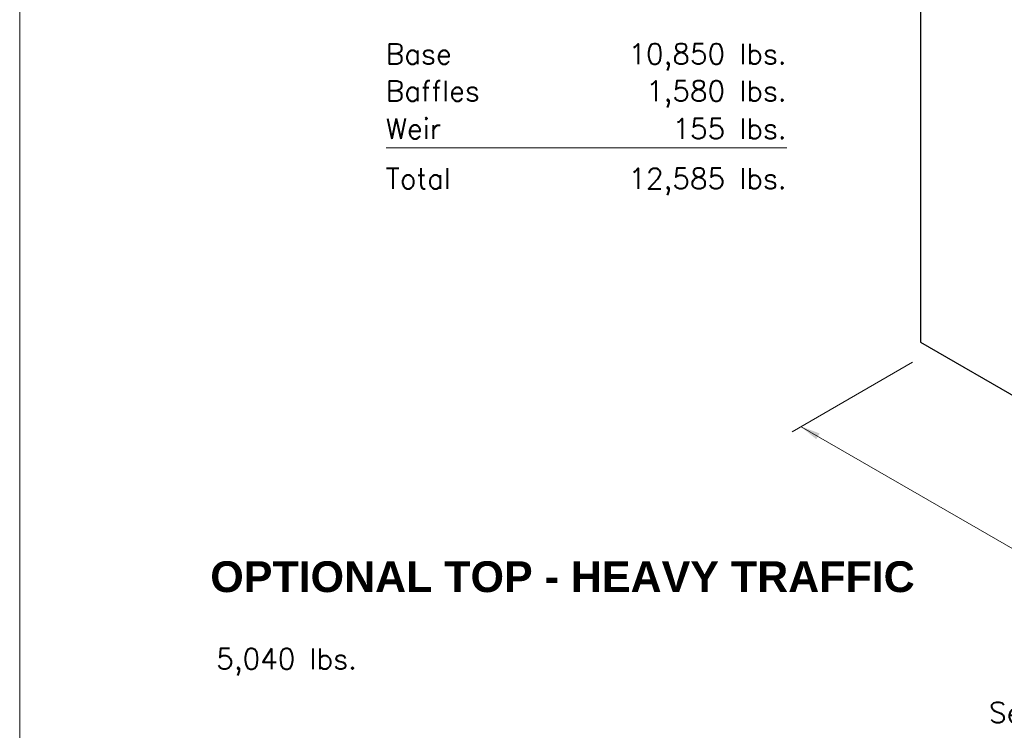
# Model space of a CAD drawing. Header units: inches. Extents: x -68 to 682, y 27 to 463.
# Tile 163 of 165: x 410 to 506, y 154 to 223. Entities that reach past the tile are written whole.
import ezdxf
from ezdxf.enums import TextEntityAlignment as Align

# ---------------------------------------------------------------- set-up
doc = ezdxf.new("R2010")
doc.units = ezdxf.units.IN
doc.header["$LTSCALE"] = 0.5
doc.header["$MEASUREMENT"] = 0
doc.layers.get('Defpoints').update_dxf_attribs({"color": 90, "lineweight": 9})
for name, color, linetype, lineweight in [('Concrete-Thick', 7, 'Continuous', 25), ('Dimensions', 7, 'Continuous', 15), ('Text+Leaders', 7, 'Continuous', 15)]:
    doc.layers.add(name, color=color, linetype=linetype, lineweight=lineweight)
doc.styles.add('OLDCASTLE', font='simplex.shx')
doc.styles.add('ViewTitles', font='arialbd.ttf')

# ---------------------------------------------------------------- blocks, each defined once
blk = doc.blocks.new('CB')
at = {"layer": 'Defpoints'}
blk.add_lwpolyline([(4.25, -0.5391), (-4.25, -0.5391), (-4.25, 10.4609), (4.25, 10.4609)], close=True, dxfattribs=at)

msp = doc.modelspace()

# ---------------------------------------------------------------- linework, layer by layer
at = {"layer": 'Concrete-Thick'}
for p, q in [((498.19564, 266.03511), (498.19564, 192.05311)), ((498.19564, 192.05311), (577.18424, 146.44902))]:
    msp.add_line(p, q, dxfattribs=at)
at = {"layer": 'Dimensions'}
for p, q in [((485.15713, 211.00139), (446.1117, 211.00139)), ((497.42794, 190.08937), (485.68888, 183.31182)), ((486.56659, 183.81856), (520.79518, 164.05667))]:
    msp.add_line(p, q, dxfattribs=at)
msp.add_solid([(488.35904, 183.15817), (488.03473, 182.59645), (486.51173, 183.85023)], dxfattribs=at)

# ---------------------------------------------------------------- block references
at = {"xscale": 32, "yscale": 32, "zscale": 32}
msp.add_blockref('CB', (546.375, 66.625), dxfattribs=at)

# ---------------------------------------------------------------- texts
at = {"layer": 'Text+Leaders', "style": 'OLDCASTLE'}
for s, p in [('Base', (446.06421, 219.14787)), ('Baffles', (446.06421, 215.54024)), ('Weir', (446.06421, 211.86416)), ('Total', (446.06421, 207.00229))]:
    msp.add_text(s, height=2, dxfattribs=at).set_placement(p)
for s, p in [('10,850 lbs.', (485.151, 219.14787)), ('1,580 lbs.', (485.151, 215.54024)), ('155 lbs.', (485.151, 211.86416)), ('12,585 lbs.', (485.151, 207.00229))]:
    msp.add_text(s, height=2, dxfattribs=at).set_placement(p, align=Align.RIGHT)
at = {"layer": 'Text+Leaders'}
for s, insert, char_height, attachment_point, style in [('OPTIONAL TOP - HEAVY TRAFFIC', (428.958, 169.17406), 3, 4, 'ViewTitles'), ('5,040 lbs.', (429.53836, 160.88344), 2, 4, 'OLDCASTLE'), ('Sediment Weir', (523.98675, 155.94752), 2, 6, 'OLDCASTLE')]:
    msp.add_mtext(s, dxfattribs=dict(at, insert=insert, char_height=char_height, attachment_point=attachment_point, style=style))

doc.saveas('drawing.dxf')
